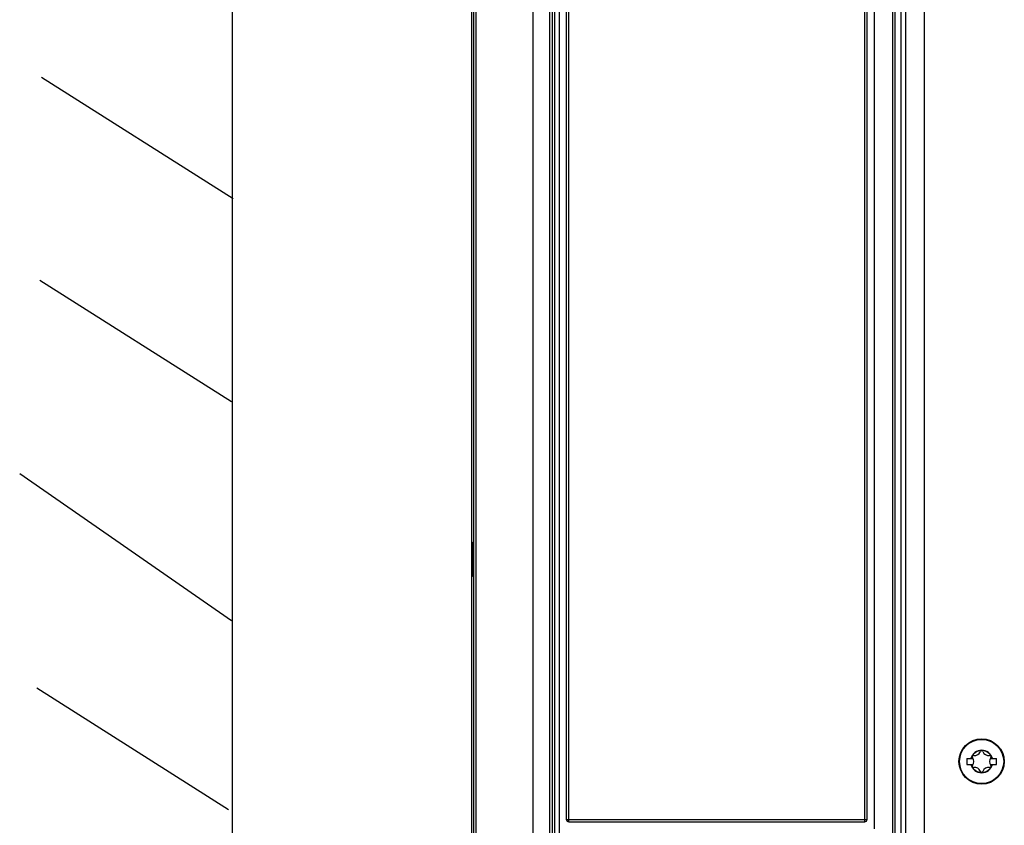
# Model space of a CAD drawing. Extents: x 0 to 594, y 0 to 420.
# Tile 3 of 112: x 77 to 119, y 183 to 217. Entities that reach past the tile are written whole.
import ezdxf

# ---------------------------------------------------------------- set-up
doc = ezdxf.new("R2010")
doc.units = 0
doc.header["$LTSCALE"] = 32.67
doc.layers.get('0').update_dxf_attribs({"linetype": 'CONTINUOUS'})
doc.layers.add('CHAMFERS', color=7, linetype='CONTINUOUS')
doc.layers.add('ROUNDS', color=7, linetype='CONTINUOUS')

msp = doc.modelspace()

# ---------------------------------------------------------------- linework, layer by layer
at = {"color": 7, "linetype": 'CONTINUOUS'}
for p, q in [((86.146, 281.712), (86.146, 166.724)), ((99.453, 182.322), (99.453, 278.723)), ((113.053, 278.723), (113.053, 183.022)), ((96.353, 278.303), (96.353, 182.322)), ((113.919, 278.323), (113.919, 182.322)), ((115.147, 278.303), (115.147, 182.322)), ((86.192, 209.432), (78.157, 214.523)), ((86.126, 200.922), (78.091, 206.013)), ((86.126, 191.75), (77.246, 197.902)), ((96.213, 194.952), (96.213, 193.692)), ((85.992, 183.823), (77.958, 188.914)), ((116.933, 185.973), (117.192, 185.973)), ((116.933, 185.973), (116.933, 185.723)), ((116.933, 185.723), (117.192, 185.723)), ((117.914, 185.973), (118.173, 185.973)), ((117.914, 185.723), (118.173, 185.723)), ((118.173, 185.723), (118.173, 185.973))]:
    msp.add_line(p, q, dxfattribs=at)
at = {"color": 9, "linetype": 'CONTINUOUS'}
for p, q in [((98.753, 278.323), (98.753, 182.322)), ((114.173, 278.303), (114.173, 182.322)), ((114.367, 278.303), (114.367, 182.322))]:
    msp.add_line(p, q, dxfattribs=at)
at = {"color": 7, "linetype": 'CONTINUOUS'}
msp.add_circle((117.553, 185.848), 0.95, dxfattribs=at)
at = {"color": 9, "linetype": 'CONTINUOUS'}
msp.add_circle((117.553, 185.848), 0.925, dxfattribs=at)
at = {"color": 7, "linetype": 'CONTINUOUS'}
for centre, radius, start, end in [((96.383, 194.952), 0.17, 134.9021, 180), ((96.383, 193.692), 0.17, 180, 225.0979), ((117.553, 185.848), 0.46, 15.7678, 164.2322), ((117.212, 186.045), 0.056, 82.322, 217.678), ((117.255, 186.365), 0.266, 262.322, 337.678), ((117.553, 186.242), 0.056, 22.322, 157.678), ((117.851, 186.365), 0.266, 202.322, 277.678), ((117.894, 186.045), 0.056, 322.322, 97.678), ((117.553, 185.848), 0.46, 195.7678, 344.2322), ((117.212, 185.651), 0.056, 142.322, 277.678), ((116.957, 185.848), 0.266, 322.322, 37.678), ((118.149, 185.848), 0.266, 142.322, 217.678), ((117.894, 185.651), 0.056, 262.322, 37.678), ((117.255, 185.332), 0.266, 22.322, 97.678), ((117.553, 185.454), 0.056, 202.322, 337.678), ((117.851, 185.332), 0.266, 82.322, 157.678)]:
    msp.add_arc(centre, radius, start, end, dxfattribs=at)
at = {"color": 9, "linetype": 'CONTINUOUS'}
for radius, start, end in [(0.469, 15.4684, 164.5316), (0.467, 15.5096, 164.4904), (0.469, 195.4684, 344.5316), (0.467, 195.5096, 344.4904)]:
    msp.add_arc((117.553, 185.848), radius, start, end, dxfattribs=at)
at = {"layer": 'CHAMFERS', "color": 7, "linetype": 'CONTINUOUS'}
for p, q in [((96.263, 278.303), (96.263, 182.322)), ((96.173, 278.018), (96.173, 182.347))]:
    msp.add_line(p, q, dxfattribs=at)
at = {"layer": 'ROUNDS', "color": 7, "linetype": 'CONTINUOUS'}
for p, q in [((113.819, 278.323), (113.819, 182.122)), ((99.553, 252.563), (99.553, 182.122)), ((99.851, 252.563), (99.851, 182.116)), ((100.151, 252.563), (100.151, 183.422)), ((112.753, 183.422), (112.753, 252.563)), ((100.251, 183.322), (112.653, 183.322))]:
    msp.add_line(p, q, dxfattribs=at)
at = {"layer": 'ROUNDS', "color": 9, "linetype": 'CONTINUOUS'}
for p, q in [((99.653, 252.663), (99.653, 182.022)), ((100.243, 252.563), (100.243, 183.416)), ((112.661, 183.422), (112.661, 252.57)), ((100.151, 183.422), (112.753, 183.422)), ((100.243, 183.416), (100.243, 183.409)), ((100.243, 183.409), (100.243, 183.403)), ((100.243, 183.403), (100.243, 183.397)), ((100.243, 183.397), (100.243, 183.391)), ((100.243, 183.391), (100.243, 183.385)), ((100.243, 183.385), (100.244, 183.379)), ((100.244, 183.379), (100.244, 183.373)), ((100.244, 183.373), (100.244, 183.368)), ((100.244, 183.368), (100.244, 183.362)), ((100.244, 183.362), (100.245, 183.357)), ((112.66, 183.373), (112.661, 183.379)), ((112.66, 183.368), (112.66, 183.373)), ((112.66, 183.362), (112.66, 183.368)), ((112.661, 183.416), (112.661, 183.422)), ((112.661, 183.409), (112.661, 183.416)), ((112.661, 183.403), (112.661, 183.409)), ((112.661, 183.397), (112.661, 183.403)), ((112.661, 183.391), (112.661, 183.397)), ((112.661, 183.385), (112.661, 183.391)), ((112.661, 183.379), (112.661, 183.385))]:
    msp.add_line(p, q, dxfattribs=at)
for points in [[(100.245, 183.357), (100.245, 183.355), (100.245, 183.353), (100.245, 183.35), (100.245, 183.348), (100.246, 183.346), (100.246, 183.344), (100.246, 183.342), (100.246, 183.34), (100.247, 183.338), (100.247, 183.337), (100.247, 183.335), (100.247, 183.334), (100.247, 183.332), (100.248, 183.331), (100.248, 183.33), (100.248, 183.328), (100.248, 183.327), (100.249, 183.326), (100.249, 183.326), (100.249, 183.325), (100.249, 183.324), (100.25, 183.324), (100.25, 183.323), (100.25, 183.323), (100.251, 183.322), (100.251, 183.322), (100.251, 183.322)], [(112.653, 183.322), (112.653, 183.322), (112.654, 183.322), (112.654, 183.323), (112.654, 183.323), (112.654, 183.324), (112.655, 183.324), (112.655, 183.325), (112.655, 183.326), (112.655, 183.326), (112.656, 183.327), (112.656, 183.328), (112.656, 183.33), (112.656, 183.331), (112.657, 183.332), (112.657, 183.334), (112.657, 183.335), (112.657, 183.337), (112.658, 183.338), (112.658, 183.34), (112.658, 183.342), (112.658, 183.344), (112.658, 183.346), (112.659, 183.348), (112.659, 183.35), (112.659, 183.353), (112.659, 183.355), (112.659, 183.357), (112.66, 183.362)]]:
    msp.add_lwpolyline(points, dxfattribs=at)
at = {"layer": 'ROUNDS', "color": 7, "linetype": 'CONTINUOUS'}
for centre, start, end in [((100.251, 183.422), 180, 270), ((112.653, 183.422), 270, 360)]:
    msp.add_arc(centre, 0.1, start, end, dxfattribs=at)

doc.saveas('drawing.dxf')
